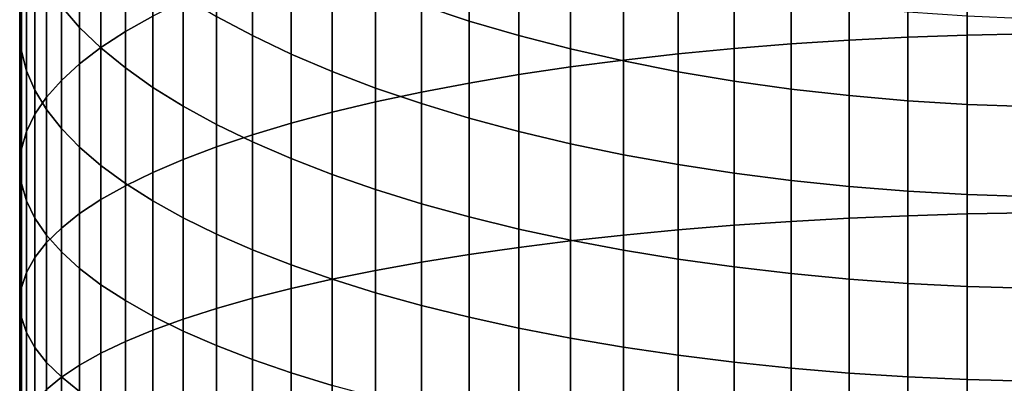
# Model space of a CAD drawing. Header units: metres. Extents: x -22 to 95, y -240 to 22.
# Tile 34 of 180: x -13.5 to -1.04, y -34.67 to -30.06. Entities that reach past the tile are written whole.
import ezdxf

# ---------------------------------------------------------------- set-up
doc = ezdxf.new("R2010")
doc.units = ezdxf.units.M
doc.layers.add('solid_10_151_013_XXX', color=7, linetype='CONTINUOUS')

msp = doc.modelspace()

# ---------------------------------------------------------------- linework, layer by layer
at = {"layer": 'solid_10_151_013_XXX'}
for points in [[(-2.261334, -30.283033, 298.62146), (-1.51152, -30.256317, 298.723877), (-1.51152, -28.015072, 298.091309), (-2.261334, -28.045851, 297.990021)], [(-1.51152, -30.256317, 298.723877), (-0.756951, -30.240252, 298.785461), (-0.756951, -27.996565, 298.152191), (-1.51152, -28.015072, 298.091309)], [(-12.163079, -30.212563, 290.860138), (-11.815516, -30.016945, 291.503845), (-11.815516, -28.063671, 290.867462), (-12.163079, -28.28479, 290.232086)], [(-4.458767, -30.4261, 298.072968), (-3.737279, -30.368059, 298.295502), (-3.737279, -28.143801, 297.667694), (-4.458767, -28.210665, 297.447662)], [(-3.737279, -30.368059, 298.295502), (-3.004033, -30.32032, 298.478516), (-3.004033, -28.088804, 297.848663), (-3.737279, -28.143801, 297.667694)], [(-3.004033, -30.32032, 298.478516), (-2.261334, -30.283033, 298.62146), (-2.261334, -28.045851, 297.990021), (-3.004033, -28.088804, 297.848663)], [(-13.5, -30.20994, 284.700043), (-13.478762, -29.961155, 285.414948), (-13.478762, -28.250618, 284.781189), (-13.5, -28.527702, 284.076752)], [(-5.166226, -30.494259, 297.811676), (-4.458767, -30.4261, 298.072968), (-4.458767, -28.210665, 297.447662), (-5.166226, -28.289185, 297.189301)], [(-12.742425, -30.159838, 279.92746), (-12.972383, -29.895737, 280.598877), (-12.972383, -28.377214, 279.966309), (-12.742425, -28.667868, 279.305969)], [(-12.472374, -30.41354, 290.198792), (-12.163079, -30.212563, 290.860138), (-12.163079, -28.28479, 290.232086), (-12.472374, -28.511967, 289.579254)], [(-6.530205, -30.660048, 297.176086), (-5.85743, -30.572323, 297.51239), (-5.85743, -28.379116, 296.893372), (-6.530205, -28.480175, 296.560822)], [(-5.85743, -30.572323, 297.51239), (-5.166226, -30.494259, 297.811676), (-5.166226, -28.289185, 297.189301), (-5.85743, -28.379116, 296.893372)], [(-13.478762, -30.458725, 283.985138), (-13.5, -30.20994, 284.700043), (-13.5, -28.527702, 284.076752), (-13.478762, -28.804785, 283.372345)], [(-12.742425, -30.619242, 289.521912), (-12.472374, -30.41354, 290.198792), (-12.472374, -28.511967, 289.579254), (-12.742425, -28.744486, 288.911102)], [(-7.182433, -30.757153, 296.803802), (-6.530205, -30.660048, 297.176086), (-6.530205, -28.480175, 296.560822), (-7.182433, -28.592043, 296.192688)], [(-7.812062, -30.863337, 296.396698), (-7.182433, -30.757153, 296.803802), (-7.182433, -28.592043, 296.192688), (-7.812062, -28.714367, 295.790161)], [(-12.972383, -30.829023, 288.831604), (-12.742425, -30.619242, 289.521912), (-12.742425, -28.744486, 288.911102), (-12.972383, -28.981615, 288.229706)], [(-12.472374, -30.418804, 279.269104), (-12.742425, -30.159838, 279.92746), (-12.742425, -28.667868, 279.305969), (-12.472374, -28.952869, 278.658447)], [(-10.554725, -30.262497, 275.683044), (-11.010072, -30.018751, 276.236816), (-11.010072, -28.673998, 275.61264), (-10.554725, -28.939623, 275.069)], [(-7.812062, -30.077967, 272.739288), (-8.417112, -29.878063, 273.148407), (-8.417112, -28.656521, 272.521088), (-7.812062, -28.872572, 272.120239)], [(-8.417112, -30.978264, 295.956116), (-7.812062, -30.863337, 296.396698), (-7.812062, -28.714367, 295.790161), (-8.417112, -28.846766, 295.354492)], [(-13.415114, -30.706728, 283.272491), (-13.478762, -30.458725, 283.985138), (-13.478762, -28.804785, 283.372345), (-13.415114, -29.080996, 282.670166)], [(-8.995679, -31.101574, 295.483368), (-8.417112, -30.978264, 295.956116), (-8.417112, -28.846766, 295.354492), (-8.995679, -28.988819, 294.887054)], [(-7.182433, -30.262661, 272.361298), (-7.812062, -30.077967, 272.739288), (-7.812062, -28.872572, 272.120239), (-7.182433, -29.072186, 271.749908)], [(-13.161527, -31.042225, 288.130035), (-12.972383, -30.829023, 288.831604), (-12.972383, -28.981615, 288.229706), (-13.161527, -29.22261, 287.537201)], [(-12.163079, -30.67182, 278.625885), (-12.472374, -30.418804, 279.269104), (-12.472374, -28.952869, 278.658447), (-12.163079, -29.231323, 278.025818)], [(-10.066169, -30.495573, 275.153503), (-10.554725, -30.262497, 275.683044), (-10.554725, -28.939623, 275.069), (-10.066169, -29.193621, 274.549194)], [(-9.545941, -31.232876, 294.97998), (-8.995679, -31.101574, 295.483368), (-8.995679, -28.988819, 294.887054), (-9.545941, -29.140081, 294.389282)], [(-13.309258, -30.953169, 282.564331), (-13.415114, -30.706728, 283.272491), (-13.415114, -29.080996, 282.670166), (-13.309258, -29.355465, 281.972382)], [(-10.066169, -31.371759, 294.44754), (-9.545941, -31.232876, 294.97998), (-9.545941, -29.140081, 294.389282), (-10.066169, -29.300077, 293.862823)], [(-6.530205, -30.431566, 272.015625), (-7.182433, -30.262661, 272.361298), (-7.182433, -29.072186, 271.749908), (-6.530205, -29.254736, 271.411255)], [(-13.309258, -31.258173, 287.419434), (-13.161527, -31.042225, 288.130035), (-13.161527, -29.22261, 287.537201), (-13.309258, -29.466711, 286.835754)], [(-11.815516, -30.918091, 277.999786), (-12.163079, -30.67182, 278.625885), (-12.163079, -29.231323, 278.025818), (-11.815516, -29.502352, 277.410065)], [(-9.545941, -30.717249, 274.649872), (-10.066169, -30.495573, 275.153503), (-10.066169, -29.193621, 274.549194), (-9.545941, -29.435194, 274.054779)], [(-5.85743, -30.584152, 271.703339), (-6.530205, -30.431566, 272.015625), (-6.530205, -29.254736, 271.411255), (-5.85743, -29.419647, 271.105286)], [(-13.161527, -31.197269, 281.862915), (-13.309258, -30.953169, 282.564331), (-13.309258, -29.355465, 281.972382), (-13.161527, -29.627331, 281.281219)], [(-10.554725, -31.517788, 293.887695), (-10.066169, -31.371759, 294.44754), (-10.066169, -29.300077, 293.862823), (-10.554725, -29.468304, 293.309235)], [(-13.415114, -31.476191, 286.701996), (-13.309258, -31.258173, 287.419434), (-13.309258, -29.466711, 286.835754), (-13.415114, -29.713152, 286.127594)], [(-11.430777, -31.156839, 277.392822), (-11.815516, -30.918091, 277.999786), (-11.815516, -29.502352, 277.410065), (-11.430777, -29.765104, 276.81308)], [(-11.010072, -31.670498, 293.302246), (-10.554725, -31.517788, 293.887695), (-10.554725, -29.468304, 293.309235), (-11.010072, -29.64423, 292.730316)], [(-8.995679, -30.926823, 274.173706), (-9.545941, -30.717249, 274.649872), (-9.545941, -29.435194, 274.054779), (-8.995679, -29.66358, 273.587372)], [(-5.166226, -30.719936, 271.425446), (-5.85743, -30.584152, 271.703339), (-5.85743, -29.419647, 271.105286), (-5.166226, -29.566401, 270.833038)], [(-12.972383, -31.438265, 281.17038), (-13.161527, -31.197269, 281.862915), (-13.161527, -29.627331, 281.281219), (-12.972383, -29.895737, 280.598877)], [(-11.430777, -31.829414, 292.692993), (-11.010072, -31.670498, 293.302246), (-11.010072, -29.64423, 292.730316), (-11.430777, -29.827301, 292.127899)], [(-4.458767, -30.838493, 271.1828), (-5.166226, -30.719936, 271.425446), (-5.166226, -29.566401, 270.833038), (-4.458767, -29.694532, 270.595306)], [(-13.478762, -31.695591, 285.980042), (-13.415114, -31.476191, 286.701996), (-13.415114, -29.713152, 286.127594), (-13.478762, -29.961155, 285.414948)], [(-11.010072, -31.387316, 276.806885), (-11.430777, -31.156839, 277.392822), (-11.430777, -29.765104, 276.81308), (-11.010072, -30.018751, 276.236816)], [(-8.417112, -31.12364, 273.726562), (-8.995679, -30.926823, 274.173706), (-8.995679, -29.66358, 273.587372), (-8.417112, -29.878063, 273.148407)], [(-3.737279, -30.939447, 270.976196), (-4.458767, -30.838493, 271.1828), (-4.458767, -29.694532, 270.595306), (-3.737279, -29.803642, 270.392883)], [(-12.742425, -31.675394, 280.488983), (-12.972383, -31.438265, 281.17038), (-12.972383, -29.895737, 280.598877), (-12.742425, -30.159838, 279.92746)], [(-11.815516, -31.994034, 292.06189), (-11.430777, -31.829414, 292.692993), (-11.430777, -29.827301, 292.127899), (-11.815516, -30.016945, 291.503845)], [(-7.812062, -31.307077, 273.309784), (-8.417112, -31.12364, 273.726562), (-8.417112, -29.878063, 273.148407), (-7.812062, -30.077967, 272.739288)], [(-3.004033, -31.022484, 270.806244), (-3.737279, -30.939447, 270.976196), (-3.737279, -29.803642, 270.392883), (-3.004033, -29.893387, 270.226379)], [(-2.261334, -31.087339, 270.673523), (-3.004033, -31.022484, 270.806244), (-3.004033, -29.893387, 270.226379), (-2.261334, -29.963482, 270.096344)], [(-13.5, -31.915684, 285.255798), (-13.478762, -31.695591, 285.980042), (-13.478762, -29.961155, 285.414948), (-13.5, -30.20994, 284.700043)], [(-12.163079, -32.163837, 291.410889), (-11.815516, -31.994034, 292.06189), (-11.815516, -30.016945, 291.503845), (-12.163079, -30.212563, 290.860138)], [(-10.554725, -31.608795, 276.243835), (-11.010072, -31.387316, 276.806885), (-11.010072, -30.018751, 276.236816), (-10.554725, -30.262497, 275.683044)], [(-1.51152, -31.133812, 270.5784), (-2.261334, -31.087339, 270.673523), (-2.261334, -29.963482, 270.096344), (-1.51152, -30.013708, 270.003174)], [(-0.756951, -31.161755, 270.52121), (-1.51152, -31.133812, 270.5784), (-1.51152, -30.013708, 270.003174), (-0.756951, -30.043907, 269.947144)], [(-7.182433, -31.476559, 272.924744), (-7.812062, -31.307077, 273.309784), (-7.812062, -30.077967, 272.739288), (-7.182433, -30.262661, 272.361298)], [(-13.478762, -32.135777, 284.531525), (-13.5, -31.915684, 285.255798), (-13.5, -30.20994, 284.700043), (-13.478762, -30.458725, 283.985138)], [(-12.472374, -31.907913, 279.820831), (-12.742425, -31.675394, 280.488983), (-12.742425, -30.159838, 279.92746), (-12.472374, -30.418804, 279.269104)], [(-12.472374, -32.338295, 290.742065), (-12.163079, -32.163837, 291.410889), (-12.163079, -30.212563, 290.860138), (-12.472374, -30.41354, 290.198792)], [(-10.066169, -31.82058, 275.705444), (-10.554725, -31.608795, 276.243835), (-10.554725, -30.262497, 275.683044), (-10.066169, -30.495573, 275.153503)], [(-6.530205, -31.631552, 272.572601), (-7.182433, -31.476559, 272.924744), (-7.182433, -30.262661, 272.361298), (-6.530205, -30.431566, 272.015625)], [(-2.261334, -32.54361, 299.163208), (-1.51152, -32.520996, 299.266632), (-1.51152, -30.256317, 298.723877), (-2.261334, -30.283033, 298.62146)], [(-1.51152, -32.520996, 299.266632), (-0.756951, -32.507397, 299.328796), (-0.756951, -30.240252, 298.785461), (-1.51152, -30.256317, 298.723877)], [(-4.458767, -32.6647, 298.609467), (-3.737279, -32.615574, 298.834106), (-3.737279, -30.368059, 298.295502), (-4.458767, -30.4261, 298.072968)], [(-3.737279, -32.615574, 298.834106), (-3.004033, -32.575169, 299.01889), (-3.004033, -30.32032, 298.478516), (-3.737279, -30.368059, 298.295502)], [(-3.004033, -32.575169, 299.01889), (-2.261334, -32.54361, 299.163208), (-2.261334, -30.283033, 298.62146), (-3.004033, -30.32032, 298.478516)], [(-13.415114, -32.355179, 283.80957), (-13.478762, -32.135777, 284.531525), (-13.478762, -30.458725, 283.985138), (-13.415114, -30.706728, 283.272491)], [(-12.742425, -32.516853, 290.057495), (-12.472374, -32.338295, 290.742065), (-12.472374, -30.41354, 290.198792), (-12.742425, -30.619242, 289.521912)], [(-12.163079, -32.13509, 279.16803), (-12.472374, -31.907913, 279.820831), (-12.472374, -30.418804, 279.269104), (-12.163079, -30.67182, 278.625885)], [(-9.545941, -32.022003, 275.193359), (-10.066169, -31.82058, 275.705444), (-10.066169, -30.495573, 275.153503), (-9.545941, -30.717249, 274.649872)], [(-5.85743, -31.771568, 272.254486), (-6.530205, -31.631552, 272.572601), (-6.530205, -30.431566, 272.015625), (-5.85743, -30.584152, 271.703339)], [(-5.85743, -32.788464, 298.043488), (-5.166226, -32.722389, 298.345642), (-5.166226, -30.494259, 297.811676), (-5.85743, -30.572323, 297.51239)], [(-5.166226, -32.722389, 298.345642), (-4.458767, -32.6647, 298.609467), (-4.458767, -30.4261, 298.072968), (-5.166226, -30.494259, 297.811676)], [(-12.972383, -32.698956, 289.359375), (-12.742425, -32.516853, 290.057495), (-12.742425, -30.619242, 289.521912), (-12.972383, -30.829023, 288.831604)], [(-6.530205, -32.862709, 297.703949), (-5.85743, -32.788464, 298.043488), (-5.85743, -30.572323, 297.51239), (-6.530205, -30.660048, 297.176086)], [(-5.166226, -31.896168, 271.971405), (-5.85743, -31.771568, 272.254486), (-5.85743, -30.584152, 271.703339), (-5.166226, -30.719936, 271.425446)], [(-13.309258, -32.573196, 283.092163), (-13.415114, -32.355179, 283.80957), (-13.415114, -30.706728, 283.272491), (-13.309258, -30.953169, 282.564331)], [(-11.815516, -32.356209, 278.532623), (-12.163079, -32.13509, 279.16803), (-12.163079, -30.67182, 278.625885), (-11.815516, -30.918091, 277.999786)], [(-8.995679, -32.212433, 274.709229), (-9.545941, -32.022003, 275.193359), (-9.545941, -30.717249, 274.649872), (-8.995679, -30.926823, 274.173706)], [(-7.812062, -33.034775, 296.917114), (-7.182433, -32.944901, 297.328094), (-7.182433, -30.757153, 296.803802), (-7.812062, -30.863337, 296.396698)], [(-7.182433, -32.944901, 297.328094), (-6.530205, -32.862709, 297.703949), (-6.530205, -30.660048, 297.176086), (-7.182433, -30.757153, 296.803802)], [(-4.458767, -32.004959, 271.724243), (-5.166226, -31.896168, 271.971405), (-5.166226, -30.719936, 271.425446), (-4.458767, -30.838493, 271.1828)], [(-13.161527, -32.884022, 288.649872), (-12.972383, -32.698956, 289.359375), (-12.972383, -30.829023, 288.831604), (-13.161527, -31.042225, 288.130035)], [(-8.417112, -33.13205, 296.47226), (-7.812062, -33.034775, 296.917114), (-7.812062, -30.863337, 296.396698), (-8.417112, -30.978264, 295.956116)], [(-3.737279, -32.097599, 271.513763), (-4.458767, -32.004959, 271.724243), (-4.458767, -30.838493, 271.1828), (-3.737279, -30.939447, 270.976196)], [(-13.161527, -32.789146, 282.381531), (-13.309258, -32.573196, 283.092163), (-13.309258, -30.953169, 282.564331), (-13.161527, -31.197269, 281.862915)], [(-11.430777, -32.570576, 277.916626), (-11.815516, -32.356209, 278.532623), (-11.815516, -30.918091, 277.999786), (-11.430777, -31.156839, 277.392822)], [(-8.417112, -32.39127, 274.254578), (-8.995679, -32.212433, 274.709229), (-8.995679, -30.926823, 274.173706), (-8.417112, -31.12364, 273.726562)], [(-8.995679, -33.236416, 295.994995), (-8.417112, -33.13205, 296.47226), (-8.417112, -30.978264, 295.956116), (-8.995679, -31.101574, 295.483368)], [(-3.004033, -32.173794, 271.340637), (-3.737279, -32.097599, 271.513763), (-3.737279, -30.939447, 270.976196), (-3.004033, -31.022484, 270.806244)], [(-2.261334, -32.233311, 271.205414), (-3.004033, -32.173794, 271.340637), (-3.004033, -31.022484, 270.806244), (-2.261334, -31.087339, 270.673523)], [(-13.309258, -33.071476, 287.931213), (-13.161527, -32.884022, 288.649872), (-13.161527, -31.042225, 288.130035), (-13.309258, -31.258173, 287.419434)], [(-9.545941, -33.347553, 295.486786), (-8.995679, -33.236416, 295.994995), (-8.995679, -31.101574, 295.483368), (-9.545941, -31.232876, 294.97998)], [(-7.812062, -32.557949, 273.830841), (-8.417112, -32.39127, 274.254578), (-8.417112, -31.12364, 273.726562), (-7.812062, -31.307077, 273.309784)], [(-1.51152, -32.275955, 271.108551), (-2.261334, -32.233311, 271.205414), (-2.261334, -31.087339, 270.673523), (-1.51152, -31.133812, 270.5784)], [(-0.756951, -32.301594, 271.050293), (-1.51152, -32.275955, 271.108551), (-1.51152, -31.133812, 270.5784), (-0.756951, -31.161755, 270.52121)], [(-13.415114, -33.260723, 287.205688), (-13.309258, -33.071476, 287.931213), (-13.309258, -31.258173, 287.419434), (-13.415114, -31.476191, 286.701996)], [(-12.972383, -33.002346, 281.679962), (-13.161527, -32.789146, 282.381531), (-13.161527, -31.197269, 281.862915), (-12.972383, -31.438265, 281.17038)], [(-11.010072, -32.777515, 277.321991), (-11.430777, -32.570576, 277.916626), (-11.430777, -31.156839, 277.392822), (-11.010072, -31.387316, 276.806885)], [(-10.066169, -33.465103, 294.949219), (-9.545941, -33.347553, 295.486786), (-9.545941, -31.232876, 294.97998), (-10.066169, -31.371759, 294.44754)], [(-10.554725, -32.976376, 276.750549), (-11.010072, -32.777515, 277.321991), (-11.010072, -31.387316, 276.806885), (-10.554725, -31.608795, 276.243835)], [(-10.554725, -33.588699, 294.384003), (-10.066169, -33.465103, 294.949219), (-10.066169, -31.371759, 294.44754), (-10.554725, -31.517788, 293.887695)], [(-7.182433, -32.711948, 273.439331), (-7.812062, -32.557949, 273.830841), (-7.812062, -31.307077, 273.309784), (-7.182433, -31.476559, 272.924744)], [(-13.478762, -33.451176, 286.475525), (-13.415114, -33.260723, 287.205688), (-13.415114, -31.476191, 286.701996), (-13.478762, -31.695591, 285.980042)], [(-12.742425, -33.212128, 280.989655), (-12.972383, -33.002346, 281.679962), (-12.972383, -31.438265, 281.17038), (-12.742425, -31.675394, 280.488983)], [(-11.010072, -33.717953, 293.792908), (-10.554725, -33.588699, 294.384003), (-10.554725, -31.517788, 293.887695), (-11.010072, -31.670498, 293.302246)], [(-6.530205, -32.852783, 273.081299), (-7.182433, -32.711948, 273.439331), (-7.182433, -31.476559, 272.924744), (-6.530205, -31.631552, 272.572601)], [(-10.066169, -33.166531, 276.204132), (-10.554725, -32.976376, 276.750549), (-10.554725, -31.608795, 276.243835), (-10.066169, -31.82058, 275.705444)], [(-5.85743, -32.980011, 272.757874), (-6.530205, -32.852783, 273.081299), (-6.530205, -31.631552, 272.572601), (-5.85743, -31.771568, 272.254486)], [(-13.5, -33.642223, 285.743103), (-13.478762, -33.451176, 286.475525), (-13.478762, -31.695591, 285.980042), (-13.5, -31.915684, 285.255798)], [(-12.472374, -33.417831, 280.312775), (-12.742425, -33.212128, 280.989655), (-12.742425, -31.675394, 280.488983), (-12.472374, -31.907913, 279.820831)], [(-11.430777, -33.852459, 293.177826), (-11.010072, -33.717953, 293.792908), (-11.010072, -31.670498, 293.302246), (-11.430777, -31.829414, 292.692993)], [(-11.815516, -33.991791, 292.540649), (-11.430777, -33.852459, 293.177826), (-11.430777, -31.829414, 292.692993), (-11.815516, -31.994034, 292.06189)], [(-9.545941, -33.347385, 275.684418), (-10.066169, -33.166531, 276.204132), (-10.066169, -31.82058, 275.705444), (-9.545941, -32.022003, 275.193359)], [(-5.166226, -33.093227, 272.470032), (-5.85743, -32.980011, 272.757874), (-5.85743, -31.771568, 272.254486), (-5.166226, -31.896168, 271.971405)], [(-13.478762, -33.833275, 285.010651), (-13.5, -33.642223, 285.743103), (-13.5, -31.915684, 285.255798), (-13.478762, -32.135777, 284.531525)], [(-12.163079, -33.618805, 279.651428), (-12.472374, -33.417831, 280.312775), (-12.472374, -31.907913, 279.820831), (-12.163079, -32.13509, 279.16803)], [(-12.163079, -34.135513, 291.883423), (-11.815516, -33.991791, 292.540649), (-11.815516, -31.994034, 292.06189), (-12.163079, -32.163837, 291.410889)], [(-4.458767, -33.192081, 272.218719), (-5.166226, -33.093227, 272.470032), (-5.166226, -31.896168, 271.971405), (-4.458767, -32.004959, 271.724243)], [(-3.737279, -33.276257, 272.00473), (-4.458767, -33.192081, 272.218719), (-4.458767, -32.004959, 271.724243), (-3.737279, -32.097599, 271.513763)], [(-13.415114, -34.023724, 284.280518), (-13.478762, -33.833275, 285.010651), (-13.478762, -32.135777, 284.531525), (-13.415114, -32.355179, 283.80957)], [(-11.815516, -33.814423, 279.007721), (-12.163079, -33.618805, 279.651428), (-12.163079, -32.13509, 279.16803), (-11.815516, -32.356209, 278.532623)], [(-8.995679, -33.518368, 275.193115), (-9.545941, -33.347385, 275.684418), (-9.545941, -32.022003, 275.193359), (-8.995679, -32.212433, 274.709229)], [(-3.004033, -33.345493, 271.828705), (-3.737279, -33.276257, 272.00473), (-3.737279, -32.097599, 271.513763), (-3.004033, -32.173794, 271.340637)], [(-12.472374, -34.283173, 291.20816), (-12.163079, -34.135513, 291.883423), (-12.163079, -32.163837, 291.410889), (-12.472374, -32.338295, 290.742065)], [(-8.417112, -33.67894, 274.731689), (-8.995679, -33.518368, 275.193115), (-8.995679, -32.212433, 274.709229), (-8.417112, -32.39127, 274.254578)], [(-2.261334, -33.39957, 271.691223), (-3.004033, -33.345493, 271.828705), (-3.004033, -32.173794, 271.340637), (-2.261334, -32.233311, 271.205414)], [(-1.51152, -33.43832, 271.592743), (-2.261334, -33.39957, 271.691223), (-2.261334, -32.233311, 271.205414), (-1.51152, -32.275955, 271.108551)], [(-13.309258, -34.212975, 283.554962), (-13.415114, -34.023724, 284.280518), (-13.415114, -32.355179, 283.80957), (-13.309258, -32.573196, 283.092163)], [(-12.742425, -34.434307, 290.517029), (-12.472374, -34.283173, 291.20816), (-12.472374, -32.338295, 290.742065), (-12.742425, -32.516853, 290.057495)], [(-11.430777, -34.004066, 278.383667), (-11.815516, -33.814423, 279.007721), (-11.815516, -32.356209, 278.532623), (-11.430777, -32.570576, 277.916626)], [(-7.812062, -33.828598, 274.301636), (-8.417112, -33.67894, 274.731689), (-8.417112, -32.39127, 274.254578), (-7.812062, -32.557949, 273.830841)], [(-0.756951, -33.461617, 271.533508), (-1.51152, -33.43832, 271.592743), (-1.51152, -32.275955, 271.108551), (-0.756951, -32.301594, 271.050293)], [(-12.972383, -34.588436, 289.812195), (-12.742425, -34.434307, 290.517029), (-12.742425, -32.516853, 290.057495), (-12.972383, -32.698956, 289.359375)], [(-1.51152, -34.805504, 299.718689), (-0.756951, -34.794399, 299.781342), (-0.756951, -32.507397, 299.328796), (-1.51152, -32.520996, 299.266632)], [(-13.161527, -34.400429, 282.836304), (-13.309258, -34.212975, 283.554962), (-13.309258, -32.573196, 283.092163), (-13.161527, -32.789146, 282.381531)], [(-11.010072, -34.187141, 277.78125), (-11.430777, -34.004066, 278.383667), (-11.430777, -32.570576, 277.916626), (-11.010072, -32.777515, 277.321991)], [(-7.182433, -33.966869, 273.904297), (-7.812062, -33.828598, 274.301636), (-7.812062, -32.557949, 273.830841), (-7.182433, -32.711948, 273.439331)], [(-4.458767, -34.922901, 299.056305), (-3.737279, -34.882771, 299.282745), (-3.737279, -32.615574, 298.834106), (-4.458767, -32.6647, 298.609467)], [(-3.737279, -34.882771, 299.282745), (-3.004033, -34.849762, 299.468964), (-3.004033, -32.575169, 299.01889), (-3.737279, -32.615574, 298.834106)], [(-3.004033, -34.849762, 299.468964), (-2.261334, -34.823978, 299.614441), (-2.261334, -32.54361, 299.163208), (-3.004033, -32.575169, 299.01889)], [(-2.261334, -34.823978, 299.614441), (-1.51152, -34.805504, 299.718689), (-1.51152, -32.520996, 299.266632), (-2.261334, -32.54361, 299.163208)], [(-13.161527, -34.745075, 289.095886), (-12.972383, -34.588436, 289.812195), (-12.972383, -32.698956, 289.359375), (-13.161527, -32.884022, 288.649872)], [(-6.530205, -34.093323, 273.540924), (-7.182433, -33.966869, 273.904297), (-7.182433, -32.711948, 273.439331), (-6.530205, -32.852783, 273.081299)], [(-5.85743, -35.02401, 298.48584), (-5.166226, -34.970032, 298.790405), (-5.166226, -32.722389, 298.345642), (-5.85743, -32.788464, 298.043488)], [(-5.166226, -34.970032, 298.790405), (-4.458767, -34.922901, 299.056305), (-4.458767, -32.6647, 298.609467), (-5.166226, -32.722389, 298.345642)], [(-13.309258, -34.903736, 288.370331), (-13.161527, -34.745075, 289.095886), (-13.161527, -32.884022, 288.649872), (-13.309258, -33.071476, 287.931213)], [(-12.972383, -34.585495, 282.126801), (-13.161527, -34.400429, 282.836304), (-13.161527, -32.789146, 282.381531), (-12.972383, -33.002346, 281.679962)], [(-10.554725, -34.363064, 277.202332), (-11.010072, -34.187141, 277.78125), (-11.010072, -32.777515, 277.321991), (-10.554725, -32.976376, 276.750549)], [(-7.182433, -35.15181, 297.764801), (-6.530205, -35.084663, 298.143616), (-6.530205, -32.862709, 297.703949), (-7.182433, -32.944901, 297.328094)], [(-6.530205, -35.084663, 298.143616), (-5.85743, -35.02401, 298.48584), (-5.85743, -32.788464, 298.043488), (-6.530205, -32.862709, 297.703949)], [(-5.85743, -34.207554, 273.212677), (-6.530205, -34.093323, 273.540924), (-6.530205, -32.852783, 273.081299), (-5.85743, -32.980011, 272.757874)], [(-12.742425, -34.767593, 281.42868), (-12.972383, -34.585495, 282.126801), (-12.972383, -33.002346, 281.679962), (-12.742425, -33.212128, 280.989655)], [(-10.066169, -34.531292, 276.648773), (-10.554725, -34.363064, 277.202332), (-10.554725, -32.976376, 276.750549), (-10.066169, -33.166531, 276.204132)], [(-7.812062, -35.225227, 297.350525), (-7.182433, -35.15181, 297.764801), (-7.182433, -32.944901, 297.328094), (-7.812062, -33.034775, 296.917114)], [(-5.166226, -34.309212, 272.920563), (-5.85743, -34.207554, 273.212677), (-5.85743, -32.980011, 272.757874), (-5.166226, -33.093227, 272.470032)], [(-13.415114, -35.063915, 287.637817), (-13.309258, -34.903736, 288.370331), (-13.309258, -33.071476, 287.931213), (-13.415114, -33.260723, 287.205688)], [(-8.995679, -35.389957, 296.421112), (-8.417112, -35.304695, 296.902191), (-8.417112, -33.13205, 296.47226), (-8.995679, -33.236416, 295.994995)], [(-8.417112, -35.304695, 296.902191), (-7.812062, -35.225227, 297.350525), (-7.812062, -33.034775, 296.917114), (-8.417112, -33.13205, 296.47226)], [(-4.458767, -34.397968, 272.665527), (-5.166226, -34.309212, 272.920563), (-5.166226, -33.093227, 272.470032), (-4.458767, -33.192081, 272.218719)], [(-13.478762, -35.225113, 286.900665), (-13.415114, -35.063915, 287.637817), (-13.415114, -33.260723, 287.205688), (-13.478762, -33.451176, 286.475525)], [(-12.472374, -34.946156, 280.744141), (-12.742425, -34.767593, 281.42868), (-12.742425, -33.212128, 280.989655), (-12.472374, -33.417831, 280.312775)], [(-9.545941, -34.691288, 276.122284), (-10.066169, -34.531292, 276.648773), (-10.066169, -33.166531, 276.204132), (-9.545941, -33.347385, 275.684418)], [(-9.545941, -35.480747, 295.908875), (-8.995679, -35.389957, 296.421112), (-8.995679, -33.236416, 295.994995), (-9.545941, -33.347553, 295.486786)], [(-3.737279, -34.473549, 272.448334), (-4.458767, -34.397968, 272.665527), (-4.458767, -33.192081, 272.218719), (-3.737279, -33.276257, 272.00473)], [(-10.066169, -35.576778, 295.367065), (-9.545941, -35.480747, 295.908875), (-9.545941, -33.347553, 295.486786), (-10.066169, -33.465103, 294.949219)], [(-8.995679, -34.842548, 275.624512), (-9.545941, -34.691288, 276.122284), (-9.545941, -33.347385, 275.684418), (-8.995679, -33.518368, 275.193115)], [(-3.004033, -34.535713, 272.269714), (-3.737279, -34.473549, 272.448334), (-3.737279, -33.276257, 272.00473), (-3.004033, -33.345493, 271.828705)], [(-2.261334, -34.584267, 272.130188), (-3.004033, -34.535713, 272.269714), (-3.004033, -33.345493, 271.828705), (-2.261334, -33.39957, 271.691223)], [(-13.5, -35.386814, 286.161194), (-13.478762, -35.225113, 286.900665), (-13.478762, -33.451176, 286.475525), (-13.5, -33.642223, 285.743103)], [(-12.163079, -35.120609, 280.075287), (-12.472374, -34.946156, 280.744141), (-12.472374, -33.417831, 280.312775), (-12.163079, -33.618805, 279.651428)], [(-10.554725, -35.677746, 294.797363), (-10.066169, -35.576778, 295.367065), (-10.066169, -33.465103, 294.949219), (-10.554725, -33.588699, 294.384003)], [(-1.51152, -34.619061, 272.030212), (-2.261334, -34.584267, 272.130188), (-2.261334, -33.39957, 271.691223), (-1.51152, -33.43832, 271.592743)], [(-0.756951, -34.639977, 271.970093), (-1.51152, -34.619061, 272.030212), (-1.51152, -33.43832, 271.592743), (-0.756951, -33.461617, 271.533508)], [(-11.815516, -35.290417, 279.424316), (-12.163079, -35.120609, 280.075287), (-12.163079, -33.618805, 279.651428), (-11.815516, -33.814423, 279.007721)], [(-11.010072, -35.78334, 294.201599), (-10.554725, -35.677746, 294.797363), (-10.554725, -33.588699, 294.384003), (-11.010072, -33.717953, 293.792908)], [(-8.417112, -34.984604, 275.157074), (-8.995679, -34.842548, 275.624512), (-8.995679, -33.518368, 275.193115), (-8.417112, -33.67894, 274.731689)], [(-13.478762, -35.548519, 285.421722), (-13.5, -35.386814, 286.161194), (-13.5, -33.642223, 285.743103), (-13.478762, -33.833275, 285.010651)], [(-11.430777, -35.893223, 293.581635), (-11.010072, -35.78334, 294.201599), (-11.010072, -33.717953, 293.792908), (-11.430777, -33.852459, 293.177826)], [(-7.812062, -35.117001, 274.721405), (-8.417112, -34.984604, 275.157074), (-8.417112, -33.67894, 274.731689), (-7.812062, -33.828598, 274.301636)], [(-13.415114, -35.709717, 284.68457), (-13.478762, -35.548519, 285.421722), (-13.478762, -33.833275, 285.010651), (-13.415114, -34.023724, 284.280518)], [(-11.430777, -35.455036, 278.793182), (-11.815516, -35.290417, 279.424316), (-11.815516, -33.814423, 279.007721), (-11.430777, -34.004066, 278.383667)], [(-11.815516, -36.007046, 292.939423), (-11.430777, -35.893223, 293.581635), (-11.430777, -33.852459, 293.177826), (-11.815516, -33.991791, 292.540649)], [(-7.182433, -35.239326, 274.318878), (-7.812062, -35.117001, 274.721405), (-7.812062, -33.828598, 274.301636), (-7.182433, -33.966869, 273.904297)], [(-12.163079, -36.124458, 292.276978), (-11.815516, -36.007046, 292.939423), (-11.815516, -33.991791, 292.540649), (-12.163079, -34.135513, 291.883423)], [(-11.010072, -35.613949, 278.18396), (-11.430777, -35.455036, 278.793182), (-11.430777, -34.004066, 278.383667), (-11.010072, -34.187141, 277.78125)], [(-6.530205, -35.351192, 273.950745), (-7.182433, -35.239326, 274.318878), (-7.182433, -33.966869, 273.904297), (-6.530205, -34.093323, 273.540924)], [(-13.309258, -35.869896, 283.952057), (-13.415114, -35.709717, 284.68457), (-13.415114, -34.023724, 284.280518), (-13.309258, -34.212975, 283.554962)], [(-12.472374, -36.245087, 291.596375), (-12.163079, -36.124458, 292.276978), (-12.163079, -34.135513, 291.883423), (-12.472374, -34.283173, 291.20816)], [(-5.85743, -35.452251, 273.618195), (-6.530205, -35.351192, 273.950745), (-6.530205, -34.093323, 273.540924), (-5.85743, -34.207554, 273.212677)], [(-13.161527, -36.028557, 283.226501), (-13.309258, -35.869896, 283.952057), (-13.309258, -34.212975, 283.554962), (-13.161527, -34.400429, 282.836304)], [(-10.554725, -35.766663, 277.59848), (-11.010072, -35.613949, 278.18396), (-11.010072, -34.187141, 277.78125), (-10.554725, -34.363064, 277.202332)], [(-5.166226, -35.542183, 273.322266), (-5.85743, -35.452251, 273.618195), (-5.85743, -34.207554, 273.212677), (-5.166226, -34.309212, 272.920563)], [(-12.742425, -36.368549, 290.89978), (-12.472374, -36.245087, 291.596375), (-12.472374, -34.283173, 291.20816), (-12.742425, -34.434307, 290.517029)], [(-10.066169, -35.912689, 277.038666), (-10.554725, -35.766663, 277.59848), (-10.554725, -34.363064, 277.202332), (-10.066169, -34.531292, 276.648773)], [(-4.458767, -35.620705, 273.063904), (-5.166226, -35.542183, 273.322266), (-5.166226, -34.309212, 272.920563), (-4.458767, -34.397968, 272.665527)], [(-12.972383, -36.185196, 282.510193), (-13.161527, -36.028557, 283.226501), (-13.161527, -34.400429, 282.836304), (-12.972383, -34.585495, 282.126801)], [(-12.972383, -36.494461, 290.189362), (-12.742425, -36.368549, 290.89978), (-12.742425, -34.434307, 290.517029), (-12.972383, -34.588436, 289.812195)], [(-3.737279, -35.687569, 272.843872), (-4.458767, -35.620705, 273.063904), (-4.458767, -34.397968, 272.665527), (-3.737279, -34.473549, 272.448334)], [(-3.004033, -35.742565, 272.662903), (-3.737279, -35.687569, 272.843872), (-3.737279, -34.473549, 272.448334), (-3.004033, -34.535713, 272.269714)], [(-13.161527, -36.622429, 289.467346), (-12.972383, -36.494461, 290.189362), (-12.972383, -34.588436, 289.812195), (-13.161527, -34.745075, 289.095886)], [(-12.742425, -36.339325, 281.805359), (-12.972383, -36.185196, 282.510193), (-12.972383, -34.585495, 282.126801), (-12.742425, -34.767593, 281.42868)], [(-9.545941, -36.051571, 276.506195), (-10.066169, -35.912689, 277.038666), (-10.066169, -34.531292, 276.648773), (-9.545941, -34.691288, 276.122284)], [(-2.261334, -35.785519, 272.521545), (-3.004033, -35.742565, 272.662903), (-3.004033, -34.535713, 272.269714), (-2.261334, -34.584267, 272.130188)], [(-1.51152, -35.816299, 272.420258), (-2.261334, -35.785519, 272.521545), (-2.261334, -34.584267, 272.130188), (-1.51152, -34.619061, 272.030212)], [(-0.756951, -35.834805, 272.359375), (-1.51152, -35.816299, 272.420258), (-1.51152, -34.619061, 272.030212), (-0.756951, -34.639977, 271.970093)]]:
    msp.add_3dface(points, dxfattribs=at)

doc.saveas('drawing.dxf')
